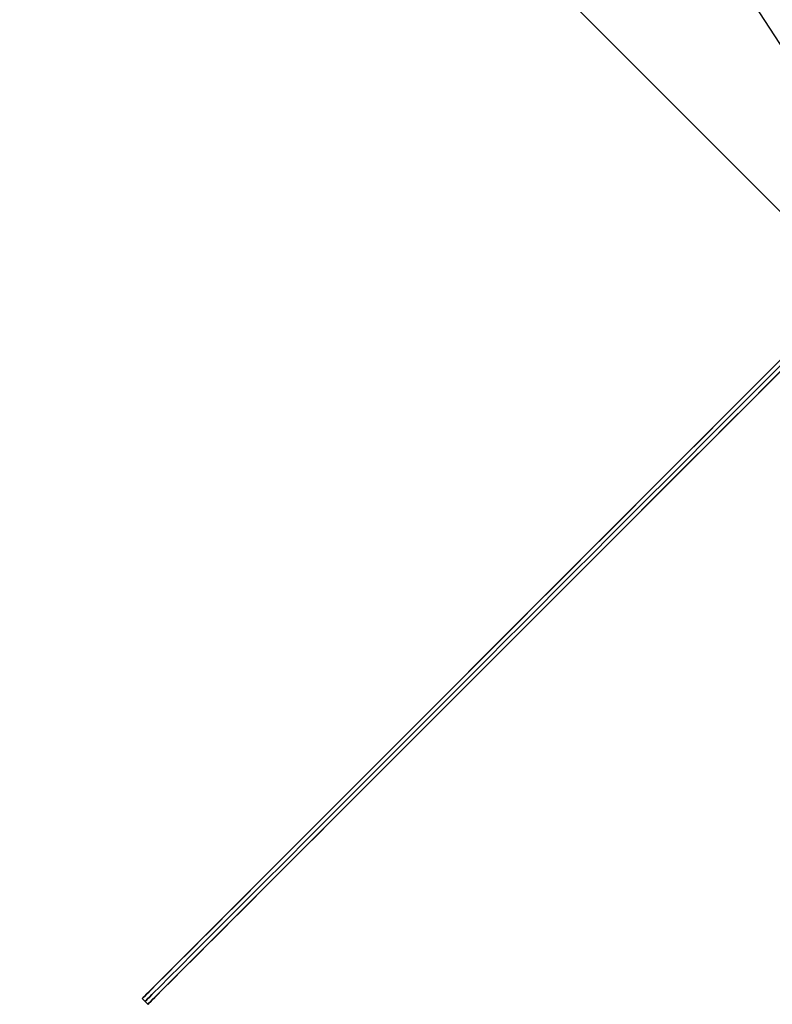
# Model space of a CAD drawing. Header units: millimetres. Extents: x -83 to 676, y -83 to 676.
# Tile 160 of 256: x 484 to 540, y -28 to 45. Entities that reach past the tile are written whole.
import ezdxf

# ---------------------------------------------------------------- set-up
doc = ezdxf.new("R2010")
doc.units = ezdxf.units.MM
doc.header["$MEASUREMENT"] = 0
doc.layers.add('IGES level 0', color=7, linetype='Continuous', true_color=0xff7878)

msp = doc.modelspace()

# ---------------------------------------------------------------- linework, layer by layer
at = {"layer": 'IGES level 0', "color": 140, "true_color": 0x00ccff}
for p, q in [((549.357, 30.341, 48), (500.08, 106.222, 48)), ((549.357, 30.341, 47), (500.08, 106.222, 47)), ((482.823, 88.964, 48), (545.402, 26.385, 48)), ((482.823, 88.964, 47), (545.402, 26.385, 47))]:
    msp.add_line(p, q, dxfattribs=at)
at = {"layer": 'IGES level 0', "color": 6, "true_color": 0xff00ff}
for p, q in [((620.708, 99.571, -6), (493.429, -27.708, -6)), ((621.133, 99.146, -6), (493.854, -28.133, -6)), ((493.429, -27.708, 31.5), (493.854, -28.133, 31.5)), ((493.854, -28.133, -43.5), (493.429, -27.708, -43.5)), ((493.429, -27.708, -43.5), (493.429, -27.708, 31.5)), ((493.854, -28.133, -6), (493.429, -27.708, -6)), ((493.854, -28.133, -43.5), (493.429, -27.708, -43.5)), ((493.429, -27.708, 31.5), (493.854, -28.133, 31.5)), ((493.429, -27.708, -43.5), (493.429, -27.708, 31.5)), ((493.641, -27.921, -43.5), (493.641, -27.921, 31.5)), ((493.854, -28.133, -43.5), (493.854, -28.133, 31.5)), ((493.854, -28.133, 31.5), (493.854, -28.133, -43.5))]:
    msp.add_line(p, q, dxfattribs=at)
at = {"layer": 'IGES level 0', "color": 254, "true_color": 0xcad1ee}
for p, q in [((545.402, 26.385, 48), (482.823, 88.964, 48)), ((482.823, 88.964, 47), (545.402, 26.385, 47))]:
    msp.add_line(p, q, dxfattribs=at)
at = {"layer": 'IGES level 0', "color": 153, "true_color": 0x5393cf}
for centre in [(296.5, 296.5), (296.5, 296.5, -1.2)]:
    msp.add_circle(centre, 296.5, dxfattribs=at)
at = {"layer": 'IGES level 0'}
for centre, radius in [((296.5, 296.5, 47), 296.5), ((296.5, 296.5), 296.5), ((296.5, 296.5, 47), 295.3), ((296.5, 296.5), 295.3)]:
    msp.add_circle(centre, radius, dxfattribs=at)
at = {"layer": 'IGES level 0', "color": 124, "true_color": 0x1aa180}
for centre in [(296.5, 296.5, 47), (296.5, 296.5, 45.8)]:
    msp.add_circle(centre, 295, dxfattribs=at)
at = {"layer": 'IGES level 0'}
for centre, radius in [((296.5, 296.5), 296.5), ((296.5, 296.5, 47), 296.5), ((296.5, 296.5, 23.5), 296.5), ((296.5, 296.5, 47), 295.3), ((296.5, 296.5), 295.3), ((296.5, 296.5, 23.5), 295.3)]:
    msp.add_arc(centre, radius, 225, 45, dxfattribs=at)
at = {"layer": 'IGES level 0', "color": 153, "true_color": 0x5393cf}
for centre in [(296.5, 296.5, -1.2), (296.5, 296.5), (296.5, 296.5, -0.6)]:
    msp.add_arc(centre, 296.5, 165, 345, dxfattribs=at)
at = {"layer": 'IGES level 0', "color": 124, "true_color": 0x1aa180}
for centre in [(296.5, 296.5, 45.8), (296.5, 296.5, 47), (296.5, 296.5, 46.4)]:
    msp.add_arc(centre, 295, 165, 345, dxfattribs=at)
at = {"layer": 'IGES level 0', "color": 6, "true_color": 0xff00ff, "extrusion": (-0.707107, 0.707107, -7.2142e-15)}
msp.add_arc((-419.314, -43.5, -368.5), 90, 180, 0, dxfattribs=at)
at = {"layer": 'IGES level 0', "color": 6, "true_color": 0xff00ff, "extrusion": (-0.707107, 0.707107, 7.29841e-15)}
msp.add_arc((-419.314, 31.5, -368.5), 90, 0, 180, dxfattribs=at)
at = {"layer": 'IGES level 0', "color": 6, "true_color": 0xff00ff, "extrusion": (-0.707107, 0.707107, -3.3685e-16)}
for centre in [(-419.314, 31.5, -368.5), (-419.314, 31.5, -369.1), (-419.314, 31.5, -369.1)]:
    msp.add_arc(centre, 90, 0, 180, dxfattribs=at)
at = {"layer": 'IGES level 0', "color": 6, "true_color": 0xff00ff, "extrusion": (-0.707107, 0.707107, 3.3685e-16)}
for centre, end in [((-419.314, -43.5, -368.5), 0), ((-419.314, -43.5, -369.1), 360), ((-419.314, -43.5, -369.1), 360)]:
    msp.add_arc(centre, 90, 180, end, dxfattribs=at)
at = {"layer": 'IGES level 0', "color": 6, "true_color": 0xff00ff, "extrusion": (-0.707107, 0.707107, 0)}
for centre, start, end in [((-419.314, -43.5, -368.8), 180, 0), ((-419.314, 31.5, -368.8), 0, 180)]:
    msp.add_arc(centre, 90, start, end, dxfattribs=at)

doc.saveas('drawing.dxf')
